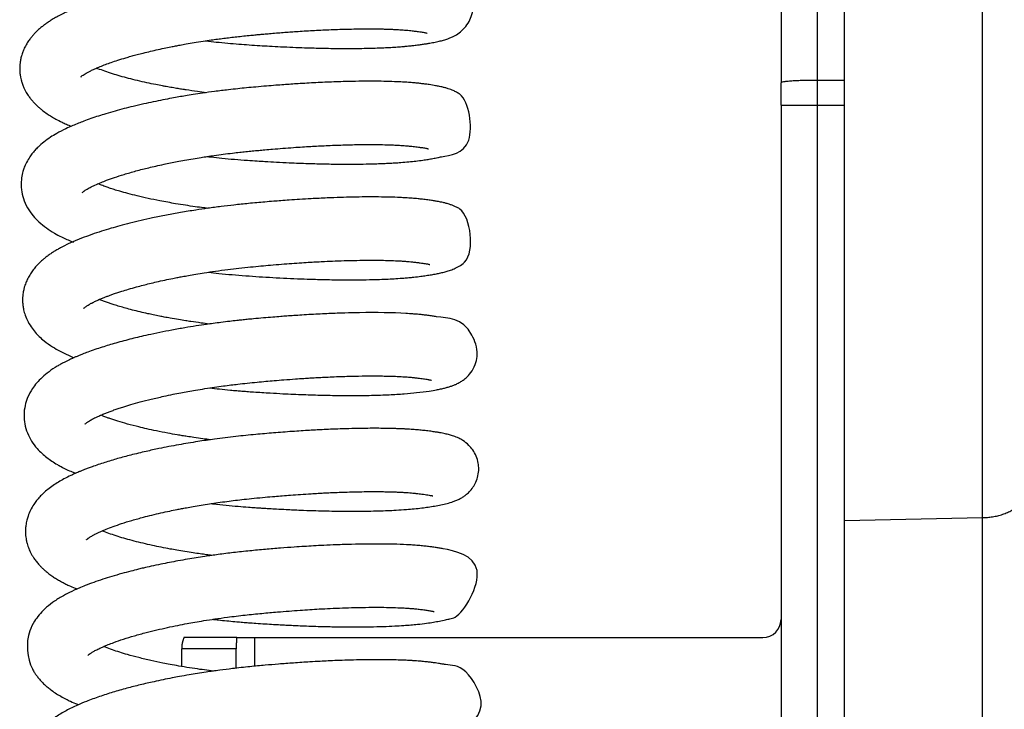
# Model space of a CAD drawing. Header units: inches. Extents: x 0 to 77643, y -44170 to 0.
# Tile 171 of 256: x 75367.76 to 75373.18, y -39694.23 to -39690.44. Entities that reach past the tile are written whole.
import ezdxf

# ---------------------------------------------------------------- set-up
doc = ezdxf.new("R2010")
doc.units = ezdxf.units.IN
doc.header["$MEASUREMENT"] = 0
doc.layers.add('FAKRO LOFT LADDERS', color=7, linetype='Continuous')

msp = doc.modelspace()

# ---------------------------------------------------------------- linework, layer by layer
at = {"layer": 'FAKRO LOFT LADDERS', "color": 7, "linetype": 'Continuous'}
for p, q in [((75372.30407, -39693.19504), (75372.30407, -39678.30194)), ((75373.0628, -39693.17922), (75373.0628, -39678.31243)), ((75371.95407, -39681.33961), (75371.95407, -39690.78527)), ((75372.15407, -39690.77167), (75372.15407, -39681.32601)), ((75371.95407, -39690.90772), (75371.95407, -39690.78527)), ((75372.30407, -39690.77167), (75372.15407, -39690.77167)), ((75372.15407, -39690.90772), (75372.15407, -39690.77167)), ((75371.95407, -39690.90772), (75371.95407, -39704.33961)), ((75371.95407, -39690.90772), (75372.15407, -39690.90772)), ((75372.15407, -39704.33961), (75372.15407, -39690.90772)), ((75372.15407, -39690.90772), (75372.30407, -39690.90772)), ((75372.30407, -39693.19504), (75373.0628, -39693.17922)), ((75373.0628, -39697.34306), (75373.0628, -39693.17922)), ((75372.30407, -39697.35887), (75372.30407, -39693.19504)), ((75368.95725, -39693.83961), (75368.66678, -39693.83961)), ((75368.95725, -39693.83961), (75369.05407, -39693.83961)), ((75369.05407, -39693.83961), (75369.05407, -39693.99753)), ((75369.05407, -39693.83961), (75371.85407, -39693.83961)), ((75368.95407, -39693.90056), (75368.65407, -39693.90056)), ((75368.65407, -39693.99862), (75368.65407, -39693.90056)), ((75368.95407, -39694.00814), (75368.95407, -39693.90056))]:
    msp.add_line(p, q, dxfattribs=at)
msp.add_arc((75371.85407, -39693.73961), 0.1, 270, 0, dxfattribs=at)
for points, knots in [([(75368.78527, -39690.55406), (75368.78635, -39690.55418), (75368.80601, -39690.55645), (75368.84666, -39690.56089), (75368.90682, -39690.56674), (75368.96744, -39690.57189), (75369.02643, -39690.57617), (75369.08302, -39690.5799), (75369.14015, -39690.58332), (75369.20111, -39690.58657), (75369.26557, -39690.58953), (75369.32777, -39690.59188), (75369.37954, -39690.59346), (75369.42308, -39690.59452), (75369.46611, -39690.59533), (75369.51661, -39690.59595), (75369.57385, -39690.59614), (75369.63136, -39690.59573), (75369.68345, -39690.59477), (75369.72805, -39690.59346), (75369.76796, -39690.59187), (75369.80541, -39690.58997), (75369.84136, -39690.5877), (75369.87099, -39690.58542), (75369.89416, -39690.58337), (75369.91378, -39690.58144), (75369.93478, -39690.57915), (75369.95748, -39690.57636), (75369.98087, -39690.57303), (75369.99714, -39690.57053), (75370.01062, -39690.56832), (75370.022, -39690.56637), (75370.03503, -39690.56401), (75370.05478, -39690.56012), (75370.07691, -39690.55517), (75370.10212, -39690.54835), (75370.12345, -39690.54124), (75370.147, -39690.53141), (75370.17304, -39690.51746), (75370.20418, -39690.49312), (75370.23154, -39690.45944), (75370.25034, -39690.41991), (75370.25945, -39690.37679), (75370.25695, -39690.32702), (75370.24199, -39690.28276), (75370.21466, -39690.24246), (75370.18391, -39690.21432), (75370.15376, -39690.19641), (75370.12773, -39690.18528), (75370.10422, -39690.17744), (75370.08135, -39690.1715), (75370.05871, -39690.16666), (75370.03942, -39690.16311), (75370.01637, -39690.15935), (75369.98974, -39690.15557), (75369.95715, -39690.15157), (75369.92641, -39690.14858), (75369.90321, -39690.14672), (75369.88249, -39690.14528), (75369.85983, -39690.1439), (75369.83295, -39690.14258), (75369.80687, -39690.1416), (75369.78532, -39690.14095), (75369.75813, -39690.14029), (75369.71941, -39690.13971), (75369.66658, -39690.13956), (75369.60741, -39690.14014), (75369.54577, -39690.14147), (75369.48524, -39690.14341), (75369.41506, -39690.14629), (75369.3345, -39690.15044), (75369.242, -39690.15629), (75369.15203, -39690.16296), (75369.06075, -39690.17068), (75368.96362, -39690.17976), (75368.87132, -39690.1903), (75368.79248, -39690.20073), (75368.72902, -39690.20996), (75368.66644, -39690.21987), (75368.59885, -39690.23156), (75368.53005, -39690.24461), (75368.46242, -39690.25865), (75368.40811, -39690.27095), (75368.36384, -39690.28165), (75368.32473, -39690.29157), (75368.28272, -39690.30286), (75368.23809, -39690.31571), (75368.1957, -39690.32876), (75368.15224, -39690.34311), (75368.10642, -39690.3595), (75368.06793, -39690.37466), (75368.03882, -39690.38708), (75368.02105, -39690.39506), (75368.00632, -39690.40195), (75367.9924, -39690.40876), (75367.97674, -39690.4168), (75367.96144, -39690.42516), (75367.94725, -39690.43338), (75367.93266, -39690.44228), (75367.91683, -39690.4526), (75367.89922, -39690.46511), (75367.88283, -39690.47779), (75367.86509, -39690.49294), (75367.85053, -39690.50685), (75367.83595, -39690.5224), (75367.82354, -39690.53717), (75367.81022, -39690.55511), (75367.79672, -39690.57656), (75367.78552, -39690.59873), (75367.77791, -39690.61777), (75367.77234, -39690.63463), (75367.76745, -39690.65342), (75367.76402, -39690.67375), (75367.76233, -39690.69323), (75367.76198, -39690.71274), (75367.76331, -39690.73331), (75367.76629, -39690.75277), (75367.7702, -39690.77017), (75367.77548, -39690.78822), (75367.78258, -39690.80686), (75367.79059, -39690.82385), (75367.79816, -39690.83771), (75367.80663, -39690.85157), (75367.81799, -39690.86783), (75367.83001, -39690.88276), (75367.84337, -39690.89763), (75367.85772, -39690.91185), (75367.87262, -39690.92511), (75367.89059, -39690.93969), (75367.91207, -39690.95521), (75367.9361, -39690.97055), (75367.96389, -39690.98647), (75367.99098, -39691.00028), (75368.01978, -39691.01345), (75368.03691, -39691.02071), (75368.04612, -39691.02448)], [0.837222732, 0.837222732, 0.837222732, 0.837222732, 0.837228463, 0.837327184, 0.837437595, 0.837544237, 0.837644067, 0.837745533, 0.837840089, 0.83794406, 0.838067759, 0.838184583, 0.838281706, 0.838353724, 0.838428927, 0.838526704, 0.838647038, 0.838771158, 0.838883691, 0.838983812, 0.839071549, 0.839163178, 0.83925624, 0.839344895, 0.839400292, 0.839447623, 0.839510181, 0.839586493, 0.839655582, 0.839731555, 0.839763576, 0.839796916, 0.839854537, 0.839920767, 0.840035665, 0.840142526, 0.840248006, 0.840324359, 0.840428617, 0.84052642, 0.840616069, 0.840697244, 0.840781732, 0.84086639, 0.840970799, 0.84105499, 0.841146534, 0.841261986, 0.841346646, 0.84144669, 0.841565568, 0.841650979, 0.841737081, 0.841805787, 0.841918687, 0.842034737, 0.842126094, 0.84219924, 0.842237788, 0.842297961, 0.842385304, 0.842449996, 0.84249554, 0.842545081, 0.842647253, 0.842767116, 0.842898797, 0.843024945, 0.843144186, 0.843256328, 0.843428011, 0.843593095, 0.843757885, 0.843906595, 0.844073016, 0.844265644, 0.844390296, 0.844490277, 0.844604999, 0.84472963, 0.844862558, 0.844993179, 0.845121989, 0.84518983, 0.845263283, 0.845368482, 0.845465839, 0.845563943, 0.845665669, 0.845783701, 0.845916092, 0.845980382, 0.846033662, 0.846073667, 0.846113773, 0.846160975, 0.846218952, 0.846260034, 0.846301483, 0.84636575, 0.846428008, 0.846485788, 0.846549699, 0.846623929, 0.846675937, 0.846731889, 0.846791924, 0.846866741, 0.846944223, 0.846996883, 0.84703277, 0.847087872, 0.847149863, 0.847194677, 0.84724091, 0.847302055, 0.847355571, 0.847394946, 0.847442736, 0.847505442, 0.847555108, 0.847595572, 0.847635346, 0.847692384, 0.847753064, 0.847807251, 0.847869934, 0.84792701, 0.847983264, 0.848074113, 0.848159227, 0.848236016, 0.848344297, 0.848416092, 0.848495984, 0.848495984, 0.848495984, 0.848495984]), ([(75368.099, -39690.75247), (75368.099, -39690.75248), (75368.09912, -39690.75235), (75368.10061, -39690.75091), (75368.10312, -39690.74874), (75368.10775, -39690.74505), (75368.11601, -39690.73919), (75368.12779, -39690.73193), (75368.14163, -39690.72429), (75368.15895, -39690.71565), (75368.17977, -39690.70612), (75368.20557, -39690.69525), (75368.23382, -39690.68425), (75368.26678, -39690.67241), (75368.30397, -39690.66005), (75368.34036, -39690.64889), (75368.37341, -39690.6394), (75368.40201, -39690.63156), (75368.43471, -39690.62303), (75368.47233, -39690.61376), (75368.5138, -39690.60416), (75368.55462, -39690.59528), (75368.59051, -39690.58793), (75368.61981, -39690.5822), (75368.64786, -39690.57691), (75368.68168, -39690.57079), (75368.72369, -39690.56361), (75368.76964, -39690.55629), (75368.81278, -39690.54989), (75368.85099, -39690.54457), (75368.88593, -39690.53999), (75368.92133, -39690.53561), (75368.95789, -39690.53137), (75368.99582, -39690.52728), (75369.03118, -39690.52377), (75369.05839, -39690.52116), (75369.07583, -39690.51953), (75369.09033, -39690.5182), (75369.1103, -39690.5164), (75369.1398, -39690.51383), (75369.17528, -39690.51087), (75369.21269, -39690.50793), (75369.24884, -39690.50526), (75369.30284, -39690.5015), (75369.37579, -39690.49701), (75369.46823, -39690.4925), (75369.54894, -39690.48974), (75369.61804, -39690.48832), (75369.67337, -39690.48786), (75369.7218, -39690.48811), (75369.7599, -39690.48879), (75369.78816, -39690.4896), (75369.81047, -39690.49044), (75369.83222, -39690.49145), (75369.85594, -39690.49282), (75369.87882, -39690.49447), (75369.89936, -39690.49626), (75369.91883, -39690.49828), (75369.93616, -39690.50031), (75369.95234, -39690.5024), (75369.96613, -39690.50437), (75369.97854, -39690.50635), (75369.98895, -39690.50822), (75369.99792, -39690.51005), (75370.00369, -39690.51145), (75370.00511, -39690.51188), (75370.00508, -39690.51187)], [0.1534977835, 0.1534977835, 0.1534977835, 0.1534977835, 0.1535168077, 0.1535635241, 0.1536155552, 0.1536669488, 0.1537635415, 0.1538533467, 0.1539295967, 0.1540065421, 0.1541088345, 0.1541969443, 0.1543017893, 0.1544022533, 0.1545112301, 0.1546306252, 0.1547020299, 0.1547699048, 0.1548474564, 0.1549412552, 0.1550355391, 0.1551321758, 0.155211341, 0.1552672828, 0.1553189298, 0.155387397, 0.155476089, 0.1555749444, 0.1556632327, 0.1557315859, 0.155799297, 0.1558670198, 0.155936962, 0.1560106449, 0.1560856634, 0.1561405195, 0.1561673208, 0.1561861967, 0.156224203, 0.1562826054, 0.1563568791, 0.1564302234, 0.1565010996, 0.1565694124, 0.1567502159, 0.1569403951, 0.1571456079, 0.1572781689, 0.1574173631, 0.1575467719, 0.1576496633, 0.1577264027, 0.1577876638, 0.1578489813, 0.157929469, 0.1580215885, 0.1580898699, 0.1581608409, 0.1582580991, 0.1583192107, 0.1583970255, 0.1584700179, 0.1585441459, 0.1586228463, 0.1587063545, 0.1587862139, 0.1587862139, 0.1587862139, 0.1587862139]), ([(75368.78942, -39690.83957), (75368.77317, -39690.83754), (75368.73576, -39690.83266), (75368.6928, -39690.82648), (75368.65758, -39690.82106), (75368.63201, -39690.81697), (75368.6015, -39690.81185), (75368.57264, -39690.80674), (75368.54222, -39690.80111), (75368.50653, -39690.79418), (75368.46013, -39690.78449), (75368.41033, -39690.77317), (75368.36131, -39690.76096), (75368.31518, -39690.74837), (75368.2716, -39690.73532), (75368.23014, -39690.72158), (75368.20194, -39690.71115), (75368.18712, -39690.70524), (75368.18436, -39690.70413)], [0.1503432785, 0.1503432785, 0.1503432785, 0.1503432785, 0.1504395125, 0.1505662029, 0.1506034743, 0.1506561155, 0.1507250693, 0.1507955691, 0.1508408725, 0.150923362, 0.151033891, 0.1511565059, 0.1512799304, 0.1514033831, 0.1515268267, 0.151656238, 0.1517939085, 0.1518261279, 0.1518261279, 0.1518261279, 0.1518261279]), ([(75368.79317, -39691.191), (75368.80056, -39691.19185), (75368.82802, -39691.19496), (75368.87837, -39691.20024), (75368.94554, -39691.20643), (75369.01043, -39691.21146), (75369.06651, -39691.21525), (75369.11951, -39691.21859), (75369.17856, -39691.22195), (75369.25847, -39691.22589), (75369.34886, -39691.2294), (75369.44338, -39691.23186), (75369.52829, -39691.233), (75369.60308, -39691.23304), (75369.66095, -39691.23232), (75369.70433, -39691.23133), (75369.73655, -39691.23034), (75369.76679, -39691.22918), (75369.79664, -39691.22778), (75369.82809, -39691.22601), (75369.86475, -39691.22353), (75369.90378, -39691.22026), (75369.94503, -39691.21594), (75369.98014, -39691.21129), (75370.01083, -39691.2066), (75370.03775, -39691.20195), (75370.06256, -39691.19726), (75370.11846, -39691.1829), (75370.28133, -39691.17497), (75370.23496, -39690.87412), (75370.16671, -39690.83672), (75370.1504, -39690.82843), (75370.13539, -39690.82236), (75370.12039, -39690.81708), (75370.1043, -39690.81234), (75370.0885, -39690.80837), (75370.07147, -39690.8046), (75370.04806, -39690.80008), (75370.02177, -39690.79587), (75369.99408, -39690.7921), (75369.97057, -39690.7892), (75369.94611, -39690.78661), (75369.91752, -39690.78411), (75369.8866, -39690.78192), (75369.84715, -39690.77973), (75369.7977, -39690.77785), (75369.7357, -39690.77664), (75369.66713, -39690.77646), (75369.58589, -39690.77751), (75369.49451, -39690.78013), (75369.39462, -39690.78451), (75369.3148, -39690.78908), (75369.25558, -39690.79297), (75369.21511, -39690.79582), (75369.17043, -39690.79918), (75369.11912, -39690.80332), (75369.06479, -39690.80805), (75369.01181, -39690.81295), (75368.96143, -39690.81803), (75368.90287, -39690.82453), (75368.83794, -39690.83257), (75368.77327, -39690.84152), (75368.71984, -39690.84957), (75368.67666, -39690.85652), (75368.63756, -39690.86316), (75368.5962, -39690.87054), (75368.54896, -39690.87947), (75368.49711, -39690.88995), (75368.44246, -39690.9018), (75368.38872, -39690.91433), (75368.33613, -39690.92754), (75368.28563, -39690.94116), (75368.23898, -39690.95472), (75368.19497, -39690.96847), (75368.15437, -39690.98206), (75368.11763, -39690.99533), (75368.08416, -39691.00828), (75368.05112, -39691.02197), (75368.01102, -39691.03997), (75367.96961, -39691.06135), (75367.92957, -39691.08581), (75367.89538, -39691.11036), (75367.86695, -39691.13506), (75367.84551, -39691.15727), (75367.82887, -39691.17716), (75367.81172, -39691.20131), (75367.79668, -39691.22811), (75367.78525, -39691.25549), (75367.77645, -39691.2841), (75367.76938, -39691.32315), (75367.76981, -39691.37216), (75367.78187, -39691.42539), (75367.80421, -39691.47479), (75367.83419, -39691.51695), (75367.86942, -39691.55344), (75367.90808, -39691.58461), (75367.94998, -39691.61156), (75367.99725, -39691.63689), (75368.03312, -39691.65288), (75368.0558, -39691.66215), (75368.05851, -39691.66324)], [0.850065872, 0.850065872, 0.850065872, 0.850065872, 0.850105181, 0.850211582, 0.85033119, 0.85045703, 0.85055027, 0.850624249, 0.850734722, 0.850861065, 0.851048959, 0.851223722, 0.851388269, 0.851540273, 0.851675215, 0.85175413, 0.851825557, 0.85189358, 0.851964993, 0.852039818, 0.852127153, 0.85224791, 0.852359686, 0.852483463, 0.852579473, 0.852675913, 0.852784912, 0.852875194, 0.853433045, 0.853959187, 0.854018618, 0.854085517, 0.854136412, 0.854196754, 0.854274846, 0.854348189, 0.854405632, 0.854495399, 0.854634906, 0.854720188, 0.854788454, 0.854869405, 0.854952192, 0.855040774, 0.855132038, 0.855271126, 0.85541656, 0.855573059, 0.855729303, 0.855929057, 0.856118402, 0.856297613, 0.85636768, 0.856438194, 0.856514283, 0.85660512, 0.856709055, 0.856799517, 0.856882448, 0.856972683, 0.85710647, 0.857224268, 0.857316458, 0.857393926, 0.857459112, 0.857531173, 0.857623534, 0.85772557, 0.857829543, 0.857945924, 0.858052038, 0.85816, 0.858274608, 0.858368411, 0.858471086, 0.858574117, 0.8586522, 0.858742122, 0.858853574, 0.859009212, 0.859126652, 0.859257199, 0.8593815, 0.859456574, 0.859528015, 0.859605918, 0.859708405, 0.85978254, 0.859847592, 0.85994668, 0.86009428, 0.860226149, 0.860374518, 0.860531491, 0.860662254, 0.86081707, 0.860970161, 0.861098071, 0.861270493, 0.861293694, 0.861293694, 0.861293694, 0.861293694]), ([(75368.1065, -39691.38984), (75368.10661, -39691.38975), (75368.10702, -39691.38931), (75368.10481, -39691.39102), (75368.11369, -39691.38347), (75368.1166, -39691.38135), (75368.12271, -39691.37702), (75368.13229, -39691.37087), (75368.14851, -39691.36154), (75368.17588, -39691.34823), (75368.20694, -39691.33476), (75368.24294, -39691.32067), (75368.28457, -39691.30584), (75368.33806, -39691.28867), (75368.39089, -39691.27351), (75368.43726, -39691.26133), (75368.47398, -39691.25221), (75368.51325, -39691.243), (75368.55325, -39691.23419), (75368.59215, -39691.22611), (75368.62998, -39691.21865), (75368.67149, -39691.21093), (75368.71553, -39691.20323), (75368.75713, -39691.19644), (75368.79594, -39691.19047), (75368.83676, -39691.18453), (75368.88323, -39691.17823), (75368.93027, -39691.17239), (75368.97167, -39691.16766), (75369.00799, -39691.16379), (75369.04289, -39691.16033), (75369.07785, -39691.15699), (75369.11516, -39691.15359), (75369.15916, -39691.14977), (75369.21189, -39691.1455), (75369.26659, -39691.14145), (75369.31799, -39691.138), (75369.37822, -39691.13434), (75369.45335, -39691.13044), (75369.54099, -39691.12708), (75369.62447, -39691.12518), (75369.69751, -39691.12473), (75369.75801, -39691.12541), (75369.80189, -39691.12668), (75369.83464, -39691.1281), (75369.86065, -39691.12954), (75369.88789, -39691.13146), (75369.91598, -39691.13399), (75369.93929, -39691.13666), (75369.95671, -39691.13887), (75369.96731, -39691.14034), (75369.97597, -39691.14162), (75369.98579, -39691.14318), (75369.99599, -39691.14499), (75370.00353, -39691.14651), (75370.00786, -39691.1475), (75370.00982, -39691.14796), (75370.01253, -39691.14867), (75370.01303, -39691.14882), (75370.013, -39691.14881)], [0.1406005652, 0.1406005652, 0.1406005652, 0.1406005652, 0.1406409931, 0.1407186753, 0.1407942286, 0.1408402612, 0.1408909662, 0.1409451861, 0.1410719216, 0.1411984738, 0.1413327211, 0.141439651, 0.141574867, 0.141726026, 0.1418973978, 0.1419874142, 0.1420672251, 0.1421584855, 0.1422574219, 0.142333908, 0.1424114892, 0.1424983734, 0.1425930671, 0.1426815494, 0.1427493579, 0.1428244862, 0.1429226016, 0.1430211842, 0.1430975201, 0.1431617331, 0.1432305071, 0.1432984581, 0.1433630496, 0.1434458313, 0.1435532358, 0.1436697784, 0.1437669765, 0.1438591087, 0.1440335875, 0.1442314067, 0.1444240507, 0.1446032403, 0.144764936, 0.144900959, 0.1449780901, 0.1450658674, 0.1451568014, 0.145263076, 0.1453858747, 0.1454538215, 0.1455077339, 0.1455473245, 0.1456072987, 0.1456825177, 0.1457576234, 0.1458019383, 0.1458333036, 0.1458803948, 0.1459277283, 0.1459277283, 0.1459277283, 0.1459277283]), ([(75368.79682, -39691.47644), (75368.7896, -39691.47554), (75368.76655, -39691.4726), (75368.72579, -39691.46708), (75368.67402, -39691.45943), (75368.62401, -39691.45134), (75368.57656, -39691.44302), (75368.52559, -39691.43341), (75368.46861, -39691.42164), (75368.40993, -39691.40816), (75368.35807, -39691.39497), (75368.31659, -39691.38339), (75368.28334, -39691.37334), (75368.25629, -39691.3646), (75368.23073, -39691.35578), (75368.20959, -39691.34795), (75368.19697, -39691.34297), (75368.19235, -39691.3411)], [0.1374872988, 0.1374872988, 0.1374872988, 0.1374872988, 0.1375300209, 0.1376241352, 0.1377312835, 0.1378448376, 0.1379366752, 0.1380343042, 0.1381789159, 0.1383246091, 0.1384560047, 0.1385753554, 0.1386632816, 0.1387452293, 0.1388248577, 0.138914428, 0.1389688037, 0.1389688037, 0.1389688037, 0.1389688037]), ([(75368.80143, -39691.82797), (75368.82036, -39691.83016), (75368.8638, -39691.83493), (75368.93226, -39691.84154), (75369.00646, -39691.84759), (75369.0811, -39691.85267), (75369.15685, -39691.85729), (75369.23388, -39691.8613), (75369.30794, -39691.86449), (75369.37235, -39691.86669), (75369.42886, -39691.86819), (75369.48512, -39691.86929), (75369.54976, -39691.86998), (75369.61899, -39691.86993), (75369.68507, -39691.86901), (75369.742, -39691.86744), (75369.79058, -39691.86546), (75369.83536, -39691.86304), (75369.87306, -39691.86042), (75369.90556, -39691.85767), (75369.93708, -39691.85459), (75369.9692, -39691.85083), (75370.00181, -39691.84617), (75370.03005, -39691.84167), (75370.0561, -39691.83695), (75370.08133, -39691.83167), (75370.10402, -39691.82614), (75370.12831, -39691.81894), (75370.15317, -39691.80988), (75370.17964, -39691.79618), (75370.27418, -39691.73899), (75370.24168, -39691.50153), (75370.16357, -39691.46808), (75370.14588, -39691.46016), (75370.12918, -39691.45431), (75370.11164, -39691.44909), (75370.09491, -39691.44495), (75370.08019, -39691.44174), (75370.06746, -39691.43923), (75370.0529, -39691.4366), (75370.03401, -39691.43351), (75370.00935, -39691.42998), (75369.98276, -39691.42661), (75369.95353, -39691.42349), (75369.923, -39691.42083), (75369.8894, -39691.41853), (75369.84894, -39691.4164), (75369.8001, -39691.41463), (75369.73692, -39691.4135), (75369.66823, -39691.41344), (75369.59742, -39691.41446), (75369.52711, -39691.41634), (75369.45117, -39691.41922), (75369.37611, -39691.42292), (75369.30613, -39691.42707), (75369.25034, -39691.43079), (75369.20254, -39691.43427), (75369.1577, -39691.43776), (75369.0985, -39691.44267), (75369.02526, -39691.44922), (75368.94479, -39691.45752), (75368.86974, -39691.46644), (75368.79987, -39691.47574), (75368.72501, -39691.48681), (75368.6493, -39691.49923), (75368.5696, -39691.51379), (75368.49727, -39691.52842), (75368.43024, -39691.54327), (75368.36986, -39691.55782), (75368.31508, -39691.57215), (75368.26234, -39691.58703), (75368.21101, -39691.60268), (75368.10989, -39691.63647), (75368.03008, -39691.66936), (75367.96934, -39691.70352), (75367.95318, -39691.7132), (75367.93723, -39691.72337), (75367.91953, -39691.73564), (75367.90269, -39691.74842), (75367.88556, -39691.76264), (75367.86783, -39691.77907), (75367.8495, -39691.79853), (75367.83231, -39691.81993), (75367.81679, -39691.84305), (75367.80326, -39691.86813), (75367.79451, -39691.88921), (75367.78833, -39691.90786), (75367.78351, -39691.92615), (75367.77993, -39691.94651), (75367.77816, -39691.96606), (75367.77777, -39691.98542), (75367.77894, -39692.00578), (75367.78258, -39692.03052), (75367.78981, -39692.05904), (75367.80349, -39692.09381), (75367.82319, -39692.12795), (75367.84636, -39692.15793), (75367.87029, -39692.18311), (75367.90156, -39692.2106), (75367.93935, -39692.23731), (75367.98466, -39692.26335), (75368.02402, -39692.28238), (75368.05094, -39692.29387), (75368.06176, -39692.2983)], [0.862857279, 0.862857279, 0.862857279, 0.862857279, 0.86295782, 0.863087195, 0.863216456, 0.863345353, 0.863476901, 0.863613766, 0.863753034, 0.863874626, 0.863966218, 0.864068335, 0.864194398, 0.864343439, 0.864487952, 0.86461458, 0.864724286, 0.864829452, 0.864943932, 0.865017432, 0.865095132, 0.865212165, 0.865308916, 0.865411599, 0.865515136, 0.865611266, 0.865718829, 0.86582058, 0.865931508, 0.866033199, 0.866130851, 0.866757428, 0.866842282, 0.866899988, 0.866965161, 0.867051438, 0.867130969, 0.867186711, 0.867239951, 0.867290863, 0.867366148, 0.867462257, 0.867562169, 0.867636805, 0.867734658, 0.867835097, 0.867918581, 0.868057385, 0.86820382, 0.868365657, 0.86851338, 0.868648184, 0.868788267, 0.868953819, 0.869068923, 0.869171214, 0.869254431, 0.869323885, 0.869408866, 0.869566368, 0.869707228, 0.86982988, 0.869960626, 0.870077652, 0.870230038, 0.870374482, 0.870522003, 0.870646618, 0.870773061, 0.870894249, 0.870999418, 0.87112208, 0.871252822, 0.871742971, 0.871804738, 0.871844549, 0.871904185, 0.871970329, 0.872030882, 0.872090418, 0.872166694, 0.872243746, 0.87232417, 0.872402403, 0.872481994, 0.872554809, 0.872590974, 0.872641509, 0.872703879, 0.872752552, 0.872795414, 0.872854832, 0.872911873, 0.872990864, 0.87308744, 0.873211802, 0.873317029, 0.873410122, 0.873514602, 0.873683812, 0.873818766, 0.873961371, 0.874053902, 0.874053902, 0.874053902, 0.874053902]), ([(75368.11423, -39692.02692), (75368.11424, -39692.02692), (75368.11482, -39692.02626), (75368.11773, -39692.02356), (75368.12205, -39692.02007), (75368.12801, -39692.01573), (75368.13481, -39692.01121), (75368.14302, -39692.00619), (75368.15156, -39692.00138), (75368.15987, -39691.99697), (75368.17131, -39691.99122), (75368.1878, -39691.98348), (75368.2069, -39691.97515), (75368.22566, -39691.96747), (75368.24317, -39691.96066), (75368.2607, -39691.95414), (75368.28018, -39691.9472), (75368.30159, -39691.93994), (75368.3285, -39691.93123), (75368.36256, -39691.92083), (75368.40162, -39691.90975), (75368.44037, -39691.89949), (75368.47752, -39691.8902), (75368.51721, -39691.88083), (75368.56009, -39691.87133), (75368.59973, -39691.86311), (75368.63214, -39691.85673), (75368.66061, -39691.85134), (75368.6935, -39691.84536), (75368.73347, -39691.83849), (75368.78288, -39691.83052), (75368.84153, -39691.82182), (75368.90537, -39691.81329), (75368.97013, -39691.80554), (75369.03117, -39691.79912), (75369.08925, -39691.79357), (75369.14608, -39691.78847), (75369.20279, -39691.78377), (75369.26027, -39691.7794), (75369.31319, -39691.77576), (75369.3603, -39691.77282), (75369.40197, -39691.77047), (75369.44752, -39691.76815), (75369.50282, -39691.76573), (75369.56812, -39691.76355), (75369.63247, -39691.76219), (75369.68874, -39691.76175), (75369.73538, -39691.76196), (75369.77832, -39691.76268), (75369.8209, -39691.76399), (75369.85751, -39691.76579), (75369.8858, -39691.76767), (75369.90647, -39691.76934), (75369.92706, -39691.77131), (75369.94752, -39691.77364), (75369.96657, -39691.77605), (75369.98198, -39691.77825), (75369.99425, -39691.78021), (75370.0042, -39691.782), (75370.01012, -39691.78319), (75370.01516, -39691.78427), (75370.01962, -39691.78537), (75370.02078, -39691.78571), (75370.02086, -39691.78574), (75370.02086, -39691.78574)], [0.1277417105, 0.1277417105, 0.1277417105, 0.1277417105, 0.1278070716, 0.1278885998, 0.127957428, 0.1280056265, 0.1280693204, 0.128135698, 0.1281882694, 0.1282208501, 0.1282769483, 0.1283585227, 0.1284402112, 0.1285065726, 0.1285654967, 0.1286222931, 0.1286799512, 0.1287496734, 0.1288152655, 0.1289132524, 0.1290268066, 0.1291176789, 0.1292019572, 0.1292916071, 0.1293922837, 0.1294887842, 0.1295485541, 0.1295991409, 0.129667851, 0.1297514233, 0.1298436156, 0.1299656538, 0.1300980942, 0.1302165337, 0.1303405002, 0.1304495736, 0.1305508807, 0.1306685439, 0.1307787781, 0.1308878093, 0.1309824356, 0.1310622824, 0.1311422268, 0.131264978, 0.1314130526, 0.1315709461, 0.1317073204, 0.131821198, 0.1319277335, 0.1320550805, 0.1321900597, 0.132272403, 0.1323449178, 0.1324160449, 0.1325136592, 0.132606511, 0.1326848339, 0.1327546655, 0.1328291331, 0.1328905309, 0.1329415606, 0.1330067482, 0.1330625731, 0.133073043, 0.133073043, 0.133073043, 0.133073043]), ([(75368.80472, -39692.11338), (75368.7899, -39692.11153), (75368.75625, -39692.10715), (75368.71345, -39692.10107), (75368.67231, -39692.09479), (75368.63409, -39692.08862), (75368.59489, -39692.08182), (75368.5602, -39692.0754), (75368.52909, -39692.06936), (75368.49844, -39692.06309), (75368.46279, -39692.05539), (75368.42433, -39692.04656), (75368.38346, -39692.03643), (75368.34557, -39692.02628), (75368.31227, -39692.0167), (75368.28447, -39692.00812), (75368.26087, -39692.00039), (75368.23957, -39691.99302), (75368.21915, -39691.98552), (75368.20628, -39691.98048), (75368.20025, -39691.97804)], [0.1246314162, 0.1246314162, 0.1246314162, 0.1246314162, 0.1247191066, 0.1248317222, 0.1248901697, 0.1249715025, 0.1250698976, 0.1251396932, 0.125197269, 0.1252762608, 0.1253464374, 0.1254459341, 0.1255538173, 0.1256535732, 0.1257461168, 0.1258322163, 0.125899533, 0.1259667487, 0.1260419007, 0.1261127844, 0.1261127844, 0.1261127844, 0.1261127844]), ([(75368.80904, -39692.46488), (75368.82674, -39692.46692), (75368.86426, -39692.47106), (75368.91418, -39692.47598), (75368.95495, -39692.47962), (75368.98545, -39692.48215), (75369.01603, -39692.48452), (75369.05294, -39692.48714), (75369.09566, -39692.48999), (75369.1496, -39692.49331), (75369.20778, -39692.49652), (75369.26861, -39692.49942), (75369.32365, -39692.50168), (75369.37741, -39692.50352), (75369.43123, -39692.505), (75369.50439, -39692.50647), (75369.59602, -39692.50718), (75369.70062, -39692.50602), (75369.79611, -39692.5028), (75369.87833, -39692.49785), (75369.95264, -39692.49109), (75370.01129, -39692.48309), (75370.04887, -39692.4767), (75370.06897, -39692.47281), (75370.08425, -39692.46964), (75370.10084, -39692.46585), (75370.11926, -39692.46092), (75370.13471, -39692.45624), (75370.15291, -39692.44969), (75370.16692, -39692.4437), (75370.18433, -39692.43513), (75370.20665, -39692.42061), (75370.22717, -39692.4038), (75370.2551, -39692.37154), (75370.2753, -39692.32771), (75370.28811, -39692.25842), (75370.22049, -39692.07195), (75370.11143, -39692.08283), (75370.0351, -39692.06933), (75370.01108, -39692.06614), (75369.98567, -39692.06297), (75369.95964, -39692.06027), (75369.93379, -39692.05804), (75369.90999, -39692.05632), (75369.82175, -39692.05094), (75369.70465, -39692.04923), (75369.55218, -39692.05268), (75369.4637, -39692.0559), (75369.38367, -39692.05987), (75369.3184, -39692.06376), (75369.2735, -39692.06669), (75369.23465, -39692.06943), (75369.19659, -39692.07227), (75369.15349, -39692.07567), (75369.10334, -39692.0799), (75369.0556, -39692.08421), (75369.01594, -39692.08799), (75368.9855, -39692.09109), (75368.95386, -39692.09448), (75368.91566, -39692.09883), (75368.8721, -39692.10417), (75368.82959, -39692.10978), (75368.78384, -39692.11619), (75368.73186, -39692.12398), (75368.66796, -39692.13439), (75368.60107, -39692.14631), (75368.53322, -39692.15956), (75368.47343, -39692.17228), (75368.42256, -39692.18394), (75368.37797, -39692.1948), (75368.33491, -39692.20592), (75368.29241, -39692.21762), (75368.25262, -39692.22929), (75368.2143, -39692.24122), (75368.17544, -39692.25412), (75368.13965, -39692.26689), (75368.1111, -39692.2778), (75368.09039, -39692.28612), (75368.07384, -39692.29303), (75368.05619, -39692.30068), (75368.03343, -39692.31101), (75368.01019, -39692.32241), (75367.98716, -39692.33477), (75367.95826, -39692.3515), (75367.92429, -39692.37397), (75367.88654, -39692.40489), (75367.85638, -39692.43598), (75367.82871, -39692.47206), (75367.80608, -39692.51351), (75367.7901, -39692.56287), (75367.78413, -39692.61326), (75367.78865, -39692.66453), (75367.80324, -39692.7141), (75367.82687, -39692.75931), (75367.85511, -39692.79644), (75367.88369, -39692.82531), (75367.91072, -39692.84801), (75367.93954, -39692.8687), (75367.9655, -39692.8848), (75367.9928, -39692.89999), (75368.02044, -39692.91387), (75368.04643, -39692.92555), (75368.06351, -39692.93271), (75368.06963, -39692.93521)], [0.875629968, 0.875629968, 0.875629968, 0.875629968, 0.875724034, 0.875828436, 0.87589214, 0.875937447, 0.875987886, 0.876051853, 0.876130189, 0.876211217, 0.876334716, 0.87643703, 0.876535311, 0.876631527, 0.87673114, 0.876834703, 0.877046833, 0.877270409, 0.87749215, 0.877699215, 0.877890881, 0.878110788, 0.87826146, 0.878305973, 0.878350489, 0.878446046, 0.878527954, 0.878590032, 0.878656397, 0.87872279, 0.878801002, 0.878850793, 0.878922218, 0.87901687, 0.879116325, 0.879199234, 0.879415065, 0.880136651, 0.880221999, 0.880313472, 0.880396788, 0.880475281, 0.880553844, 0.880625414, 0.880677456, 0.881274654, 0.88143636, 0.881608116, 0.88179005, 0.881884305, 0.881965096, 0.882032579, 0.882092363, 0.882167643, 0.882260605, 0.88235618, 0.882417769, 0.882468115, 0.882515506, 0.882583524, 0.882668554, 0.882744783, 0.882808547, 0.882912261, 0.883024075, 0.883156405, 0.883284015, 0.883410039, 0.883506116, 0.88359126, 0.883686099, 0.883781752, 0.883869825, 0.883956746, 0.884052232, 0.884154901, 0.884231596, 0.884281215, 0.884326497, 0.884371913, 0.884434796, 0.884526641, 0.884588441, 0.884648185, 0.884807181, 0.884953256, 0.885076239, 0.885187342, 0.885343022, 0.885464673, 0.885603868, 0.885730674, 0.885869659, 0.886009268, 0.886149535, 0.8862649, 0.886365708, 0.886462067, 0.886569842, 0.886636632, 0.886729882, 0.886825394, 0.886877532, 0.886877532, 0.886877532, 0.886877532]), ([(75368.12214, -39692.66384), (75368.12214, -39692.66384), (75368.12234, -39692.66361), (75368.12453, -39692.66138), (75368.12986, -39692.65709), (75368.13496, -39692.65333), (75368.14175, -39692.64875), (75368.15045, -39692.64337), (75368.16035, -39692.63781), (75368.17, -39692.63274), (75368.18179, -39692.62692), (75368.19853, -39692.61914), (75368.21863, -39692.61046), (75368.24, -39692.60184), (75368.26036, -39692.59408), (75368.28155, -39692.58641), (75368.3046, -39692.57849), (75368.33499, -39692.56857), (75368.37485, -39692.55642), (75368.42691, -39692.54187), (75368.48723, -39692.52652), (75368.5482, -39692.51248), (75368.60295, -39692.50095), (75368.64758, -39692.49217), (75368.68887, -39692.48452), (75368.73326, -39692.47677), (75368.78212, -39692.46881), (75368.83332, -39692.46111), (75368.88106, -39692.45449), (75368.92431, -39692.44893), (75368.96806, -39692.44369), (75369.0161, -39692.4384), (75369.06734, -39692.43334), (75369.11676, -39692.42872), (75369.16621, -39692.42437), (75369.22058, -39692.41992), (75369.275, -39692.41585), (75369.3226, -39692.41261), (75369.35984, -39692.41028), (75369.39413, -39692.40828), (75369.4311, -39692.40629), (75369.47307, -39692.40429), (75369.53386, -39692.40179), (75369.60634, -39692.39966), (75369.68295, -39692.39865), (75369.74306, -39692.39885), (75369.7913, -39692.39974), (75369.83272, -39692.4011), (75369.86732, -39692.40284), (75369.89329, -39692.40458), (75369.91387, -39692.40623), (75369.93377, -39692.40811), (75369.95374, -39692.41038), (75369.97091, -39692.41252), (75369.98566, -39692.41456), (75369.99864, -39692.41656), (75370.0083, -39692.41823), (75370.01554, -39692.41962), (75370.01922, -39692.42038), (75370.02308, -39692.42121), (75370.02747, -39692.4223), (75370.02866, -39692.42264), (75370.02876, -39692.42267), (75370.02876, -39692.42267)], [0.1148857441, 0.1148857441, 0.1148857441, 0.1148857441, 0.1149109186, 0.1150346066, 0.1150920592, 0.1151453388, 0.1152027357, 0.1152758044, 0.1153384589, 0.1153802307, 0.1154348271, 0.1155091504, 0.1156000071, 0.1156731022, 0.1157404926, 0.1158068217, 0.1158767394, 0.115950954, 0.1160711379, 0.1162034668, 0.116350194, 0.116505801, 0.1166186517, 0.1167081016, 0.1167897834, 0.1168765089, 0.1169804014, 0.1170839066, 0.1171803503, 0.1172605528, 0.1173356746, 0.1174337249, 0.1175375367, 0.1176305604, 0.1177184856, 0.1178234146, 0.1179466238, 0.1180378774, 0.1181063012, 0.1181705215, 0.1182464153, 0.1183340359, 0.1184333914, 0.1186353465, 0.1188161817, 0.118976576, 0.1190919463, 0.1192091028, 0.1193375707, 0.119421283, 0.1194776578, 0.1195638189, 0.1196524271, 0.1197303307, 0.1198026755, 0.1198776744, 0.1199557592, 0.1200037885, 0.1200388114, 0.1200856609, 0.1201494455, 0.1202052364, 0.1202169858, 0.1202169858, 0.1202169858, 0.1202169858]), ([(75368.81297, -39692.75036), (75368.79883, -39692.74859), (75368.7679, -39692.74458), (75368.72513, -39692.73856), (75368.68743, -39692.73285), (75368.65686, -39692.72797), (75368.62103, -39692.72197), (75368.57296, -39692.71338), (75368.51669, -39692.70232), (75368.46408, -39692.69092), (75368.41021, -39692.67822), (75368.35628, -39692.6642), (75368.30305, -39692.64861), (75368.26611, -39692.63651), (75368.23971, -39692.62715), (75368.22292, -39692.62086), (75368.21225, -39692.61664), (75368.20809, -39692.61496)], [0.1117743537, 0.1117743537, 0.1117743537, 0.1117743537, 0.111858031, 0.1119583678, 0.1120324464, 0.1120886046, 0.1121479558, 0.1122588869, 0.1123969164, 0.1125228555, 0.1126261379, 0.1127898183, 0.1129412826, 0.113076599, 0.1131346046, 0.1132077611, 0.113256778, 0.113256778, 0.113256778, 0.113256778]), ([(75368.81697, -39693.10182), (75368.82106, -39693.10229), (75368.84821, -39693.10539), (75368.89734, -39693.1106), (75368.9618, -39693.11656), (75369.01511, -39693.12083), (75369.05634, -39693.12375), (75369.08602, -39693.12576), (75369.11204, -39693.12744), (75369.14142, -39693.12925), (75369.18088, -39693.13155), (75369.23842, -39693.1346), (75369.30518, -39693.13762), (75369.37516, -39693.14017), (75369.43712, -39693.1419), (75369.49626, -39693.14308), (75369.55519, -39693.14375), (75369.61745, -39693.14386), (75369.67989, -39693.14325), (75369.73722, -39693.14196), (75369.78846, -39693.14013), (75369.83923, -39693.13766), (75369.88836, -39693.13441), (75369.93537, -39693.13031), (75369.97532, -39693.12595), (75370.01308, -39693.12076), (75370.04819, -39693.1152), (75370.08271, -39693.10877), (75370.11594, -39693.10118), (75370.14071, -39693.09395), (75370.15858, -39693.08739), (75370.16796, -39693.08357), (75370.17738, -39693.07934), (75370.18929, -39693.07334), (75370.20243, -39693.06572), (75370.22019, -39693.0531), (75370.23807, -39693.03734), (75370.25809, -39693.0135), (75370.2752, -39692.98345), (75370.28688, -39692.94826), (75370.29073, -39692.91314), (75370.2877, -39692.87628), (75370.27712, -39692.84014), (75370.25839, -39692.8065), (75370.23244, -39692.77625), (75370.20434, -39692.75492), (75370.17591, -39692.73973), (75370.15258, -39692.73055), (75370.12765, -39692.72293), (75370.10796, -39692.71816), (75370.09015, -39692.71443), (75370.07478, -39692.71153), (75370.05601, -39692.70835), (75370.03189, -39692.70476), (75370.0041, -39692.70114), (75369.97324, -39692.69772), (75369.94216, -39692.69498), (75369.91286, -39692.69291), (75369.88663, -39692.69141), (75369.86301, -39692.69028), (75369.83922, -39692.68936), (75369.81322, -39692.68857), (75369.78369, -39692.68792), (75369.74801, -39692.68745), (75369.7033, -39692.68732), (75369.65029, -39692.68773), (75369.591, -39692.68886), (75369.53103, -39692.69065), (75369.4765, -39692.69277), (75369.43102, -39692.69487), (75369.39275, -39692.69685), (75369.33836, -39692.6999), (75369.26162, -39692.70483), (75369.16217, -39692.7124), (75369.05822, -39692.72144), (75368.94937, -39692.73238), (75368.84275, -39692.74569), (75368.73757, -39692.76103), (75368.6347, -39692.77826), (75368.54024, -39692.7965), (75368.45206, -39692.81564), (75368.37603, -39692.83396), (75368.29949, -39692.85455), (75368.22848, -39692.87583), (75368.17553, -39692.89368), (75368.13969, -39692.90684), (75368.12029, -39692.91426), (75368.1033, -39692.92102), (75368.08834, -39692.92718), (75368.07481, -39692.93295), (75368.06014, -39692.9394), (75368.03658, -39692.95016), (75368.00761, -39692.96462), (75367.9747, -39692.98327), (75367.94529, -39693.00218), (75367.91772, -39693.02256), (75367.89343, -39693.04342), (75367.87276, -39693.06409), (75367.85502, -39693.08478), (75367.83759, -39693.10874), (75367.82117, -39693.13702), (75367.80886, -39693.16605), (75367.8003, -39693.19494), (75367.7956, -39693.21992), (75367.79349, -39693.24597), (75367.79394, -39693.27276), (75367.79716, -39693.29809), (75367.80343, -39693.3249), (75367.81174, -39693.3493), (75367.8219, -39693.37135), (75367.83163, -39693.38874), (75367.8415, -39693.40433), (75367.85524, -39693.42297), (75367.86723, -39693.43699), (75367.88082, -39693.45131), (75367.8934, -39693.46334), (75367.90923, -39693.47714), (75367.9278, -39693.49166), (75367.94879, -39693.50631), (75367.97014, -39693.51971), (75367.99037, -39693.53129), (75368.0118, -39693.54257), (75368.03645, -39693.55456), (75368.05903, -39693.5645), (75368.07439, -39693.57087), (75368.07788, -39693.5723)], [0.888453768, 0.888453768, 0.888453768, 0.888453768, 0.888475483, 0.888597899, 0.888712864, 0.888812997, 0.888876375, 0.888928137, 0.888968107, 0.889012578, 0.889082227, 0.889175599, 0.889316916, 0.889439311, 0.889556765, 0.889661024, 0.889774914, 0.889899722, 0.890035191, 0.890165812, 0.890276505, 0.890388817, 0.890534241, 0.89065266, 0.890776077, 0.890887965, 0.891013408, 0.891148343, 0.891293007, 0.891442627, 0.891483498, 0.891521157, 0.891557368, 0.891595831, 0.891653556, 0.891697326, 0.891759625, 0.89182893, 0.89189415, 0.891965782, 0.892037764, 0.892097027, 0.892174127, 0.892252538, 0.89232313, 0.892425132, 0.892506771, 0.892617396, 0.892714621, 0.892822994, 0.892881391, 0.892941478, 0.893014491, 0.893105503, 0.893212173, 0.893303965, 0.893397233, 0.893489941, 0.89355439, 0.893607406, 0.893673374, 0.89373699, 0.893799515, 0.893885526, 0.893985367, 0.894099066, 0.894226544, 0.894351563, 0.894455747, 0.894541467, 0.894608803, 0.894669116, 0.894841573, 0.895024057, 0.895196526, 0.895386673, 0.895592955, 0.895757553, 0.895949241, 0.896155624, 0.896292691, 0.896469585, 0.896624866, 0.896788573, 0.896959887, 0.897016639, 0.897068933, 0.897115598, 0.89715651, 0.897194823, 0.897231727, 0.897285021, 0.897402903, 0.89750157, 0.897604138, 0.897707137, 0.897802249, 0.897887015, 0.897963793, 0.898038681, 0.898139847, 0.898234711, 0.898297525, 0.898374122, 0.898439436, 0.898500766, 0.898583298, 0.898638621, 0.898717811, 0.898789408, 0.898835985, 0.898881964, 0.898945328, 0.899015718, 0.899060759, 0.899113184, 0.89916955, 0.899245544, 0.899321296, 0.899394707, 0.899465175, 0.899525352, 0.899593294, 0.899696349, 0.899726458, 0.899726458, 0.899726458, 0.899726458]), ([(75368.13005, -39693.30076), (75368.13006, -39693.30075), (75368.13058, -39693.30018), (75368.13265, -39693.2982), (75368.13648, -39693.29503), (75368.13995, -39693.29237), (75368.14669, -39693.28761), (75368.15352, -39693.28324), (75368.16224, -39693.27809), (75368.16991, -39693.27388), (75368.17795, -39693.26966), (75368.18911, -39693.26413), (75368.20433, -39693.25704), (75368.22106, -39693.24974), (75368.24464, -39693.23998), (75368.27721, -39693.22752), (75368.32453, -39693.21122), (75368.37024, -39693.19706), (75368.41128, -39693.18536), (75368.44765, -39693.17554), (75368.49022, -39693.16476), (75368.53825, -39693.15347), (75368.58463, -39693.14333), (75368.62302, -39693.13548), (75368.65379, -39693.12947), (75368.6832, -39693.12395), (75368.71888, -39693.11754), (75368.76136, -39693.11036), (75368.80673, -39693.10319), (75368.85439, -39693.09617), (75368.9018, -39693.08971), (75368.95012, -39693.08365), (75369.00011, -39693.07788), (75369.05502, -39693.07221), (75369.11134, -39693.06685), (75369.16287, -39693.06227), (75369.2093, -39693.05841), (75369.25699, -39693.05469), (75369.31011, -39693.05088), (75369.36069, -39693.04761), (75369.40251, -39693.04518), (75369.43479, -39693.04346), (75369.46618, -39693.04192), (75369.50181, -39693.04034), (75369.54385, -39693.03874), (75369.59341, -39693.03722), (75369.6453, -39693.03615), (75369.6948, -39693.03567), (75369.73672, -39693.03573), (75369.77449, -39693.03618), (75369.80645, -39693.03691), (75369.8341, -39693.03785), (75369.85484, -39693.03876), (75369.87023, -39693.03957), (75369.87978, -39693.04013), (75369.88687, -39693.04057), (75369.89658, -39693.04122), (75369.91068, -39693.04225), (75369.92615, -39693.04357), (75369.93865, -39693.04479), (75369.94978, -39693.04599), (75369.96224, -39693.0474), (75369.97805, -39693.04935), (75369.99492, -39693.05168), (75370.01055, -39693.05414), (75370.02272, -39693.05637), (75370.03021, -39693.05798), (75370.03435, -39693.05898), (75370.0359, -39693.05939), (75370.03647, -39693.05956), (75370.03648, -39693.05956)], [0.1020281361, 0.1020281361, 0.1020281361, 0.1020281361, 0.1020951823, 0.1021580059, 0.1022133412, 0.1022592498, 0.1023172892, 0.1023830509, 0.1024448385, 0.1024865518, 0.102520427, 0.1025756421, 0.1026494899, 0.1027205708, 0.1027772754, 0.1029128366, 0.1030523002, 0.1032095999, 0.1032921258, 0.1033719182, 0.1034826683, 0.1035965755, 0.1037038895, 0.1037908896, 0.1038442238, 0.1038999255, 0.1039751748, 0.1040641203, 0.1041581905, 0.1042470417, 0.1043460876, 0.104435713, 0.1045277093, 0.1046348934, 0.104751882, 0.1048519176, 0.1049325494, 0.1050213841, 0.1051305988, 0.1052459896, 0.1053241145, 0.1053848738, 0.1054447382, 0.1055199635, 0.1056105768, 0.1057165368, 0.1058489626, 0.1059679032, 0.1060731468, 0.1061653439, 0.1062664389, 0.1063394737, 0.1064076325, 0.1064564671, 0.1064863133, 0.1065029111, 0.1065291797, 0.1065864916, 0.1066528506, 0.1067018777, 0.1067335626, 0.1067901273, 0.1068628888, 0.1069521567, 0.1070460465, 0.1071405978, 0.1072235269, 0.1072666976, 0.107320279, 0.1073646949, 0.1073646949, 0.1073646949, 0.1073646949]), ([(75368.82066, -39693.38727), (75368.82055, -39693.38725), (75368.81057, -39693.38601), (75368.78905, -39693.38325), (75368.75458, -39693.37856), (75368.7149, -39693.37281), (75368.67155, -39693.36606), (75368.62946, -39693.359), (75368.58574, -39693.35115), (75368.5407, -39693.34247), (75368.49068, -39693.33201), (75368.44077, -39693.32064), (75368.3919, -39693.30845), (75368.34584, -39693.29586), (75368.30246, -39693.28283), (75368.26176, -39693.26933), (75368.23357, -39693.25891), (75368.21892, -39693.25308), (75368.21589, -39693.25185)], [0.0989181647, 0.0989181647, 0.0989181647, 0.0989181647, 0.0989188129, 0.0989772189, 0.0990459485, 0.0991254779, 0.0992180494, 0.0993134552, 0.0993906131, 0.099499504, 0.0996111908, 0.0997333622, 0.0998567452, 0.099980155, 0.1001035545, 0.100231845, 0.1003647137, 0.1004003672, 0.1004003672, 0.1004003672, 0.1004003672]), ([(75368.8248, -39693.73875), (75368.82637, -39693.73893), (75368.84079, -39693.74059), (75368.87019, -39693.74384), (75368.91266, -39693.74818), (75368.9532, -39693.75196), (75368.98946, -39693.75507), (75369.02485, -39693.75788), (75369.06611, -39693.76084), (75369.11215, -39693.76391), (75369.15663, -39693.76664), (75369.1945, -39693.76878), (75369.2272, -39693.77051), (75369.26041, -39693.77215), (75369.29836, -39693.77387), (75369.34315, -39693.77567), (75369.39433, -39693.77743), (75369.4596, -39693.77921), (75369.53508, -39693.78052), (75369.61657, -39693.78088), (75369.69298, -39693.78015), (75369.76322, -39693.77839), (75369.82437, -39693.77583), (75369.87463, -39693.77285), (75369.91591, -39693.7697), (75369.95841, -39693.76573), (75370.00063, -39693.76069), (75370.04028, -39693.75474), (75370.07473, -39693.74873), (75370.10448, -39693.74291), (75370.13227, -39693.73502), (75370.19845, -39693.72431), (75370.37668, -39693.40588), (75370.1384, -39693.35867), (75370.072, -39693.34658), (75370.04919, -39693.34306), (75370.0261, -39693.33989), (75370.00077, -39693.33677), (75369.97228, -39693.33382), (75369.94119, -39693.33124), (75369.83362, -39693.3241), (75369.68592, -39693.32278), (75369.51153, -39693.32852), (75369.44141, -39693.33163), (75369.38217, -39693.33476), (75369.32805, -39693.338), (75369.26723, -39693.34204), (75369.19602, -39693.34731), (75369.11418, -39693.35414), (75369.02783, -39693.36204), (75368.94077, -39693.37142), (75368.85825, -39693.38176), (75368.77355, -39693.39374), (75368.69978, -39693.40551), (75368.63533, -39693.41687), (75368.58616, -39693.42613), (75368.53662, -39693.43605), (75368.48896, -39693.44625), (75368.44818, -39693.45555), (75368.41085, -39693.46447), (75368.3708, -39693.4745), (75368.32149, -39693.48769), (75368.26984, -39693.50262), (75368.21829, -39693.51882), (75368.16947, -39693.53553), (75368.12627, -39693.55176), (75368.08148, -39693.57012), (75368.038, -39693.58979), (75367.98789, -39693.61654), (75367.94278, -39693.64567), (75367.90199, -39693.67887), (75367.86902, -39693.7132), (75367.84001, -39693.75294), (75367.79234, -39693.84434), (75367.80399, -39693.96533), (75367.84197, -39694.02981), (75367.85388, -39694.04761), (75367.86737, -39694.06518), (75367.88442, -39694.08414), (75367.90162, -39694.10066), (75367.91891, -39694.11553), (75367.93949, -39694.13146), (75367.96302, -39694.14747), (75367.98985, -39694.16363), (75368.01527, -39694.17734), (75368.04562, -39694.19213), (75368.06857, -39694.20215), (75368.0838, -39694.20843), (75368.08555, -39694.20914)], [0.901302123, 0.901302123, 0.901302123, 0.901302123, 0.901310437, 0.901378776, 0.901457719, 0.901533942, 0.901591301, 0.901647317, 0.901718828, 0.901806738, 0.901888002, 0.901952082, 0.902006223, 0.902061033, 0.902128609, 0.902209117, 0.902302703, 0.902408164, 0.90257179, 0.902733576, 0.902892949, 0.90304939, 0.903198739, 0.903325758, 0.903429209, 0.903530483, 0.903682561, 0.90381044, 0.903931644, 0.904070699, 0.904178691, 0.904299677, 0.904966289, 0.905651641, 0.905741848, 0.905825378, 0.905908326, 0.90599076, 0.90607806, 0.906172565, 0.906259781, 0.906990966, 0.907154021, 0.90728667, 0.907389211, 0.907483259, 0.907582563, 0.907717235, 0.907862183, 0.908013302, 0.908168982, 0.908317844, 0.908448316, 0.908620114, 0.90871772, 0.908805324, 0.908897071, 0.909001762, 0.909085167, 0.909142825, 0.909230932, 0.909337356, 0.909462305, 0.909579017, 0.909703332, 0.909827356, 0.909921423, 0.910080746, 0.910218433, 0.910389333, 0.91054954, 0.910682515, 0.910806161, 0.910969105, 0.911527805, 0.911596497, 0.911641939, 0.911705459, 0.911787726, 0.911858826, 0.911917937, 0.911988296, 0.912088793, 0.912167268, 0.912260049, 0.912333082, 0.912449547, 0.912464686, 0.912464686, 0.912464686, 0.912464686]), ([(75368.13793, -39693.93769), (75368.13792, -39693.93771), (75368.13806, -39693.93757), (75368.14073, -39693.93481), (75368.14979, -39693.92767), (75368.16352, -39693.91875), (75368.18068, -39693.90907), (75368.20158, -39693.89882), (75368.22359, -39693.88891), (75368.24936, -39693.87816), (75368.28567, -39693.86427), (75368.33278, -39693.84796), (75368.39283, -39693.82951), (75368.45455, -39693.81257), (75368.51595, -39693.79734), (75368.57383, -39693.78421), (75368.6297, -39693.77257), (75368.68032, -39693.76282), (75368.72823, -39693.7542), (75368.77923, -39693.74563), (75368.83915, -39693.73637), (75368.91474, -39693.72582), (75369.00137, -39693.71531), (75369.0936, -39693.7061), (75369.17432, -39693.69883), (75369.24437, -39693.69316), (75369.30369, -39693.6888), (75369.35932, -39693.68511), (75369.41491, -39693.68182), (75369.47511, -39693.67873), (75369.54029, -39693.67601), (75369.6055, -39693.67401), (75369.6723, -39693.67277), (75369.73623, -39693.6725), (75369.79478, -39693.67327), (75369.83583, -39693.67452), (75369.86767, -39693.67592), (75369.89229, -39693.67729), (75369.91407, -39693.67883), (75369.9301, -39693.68016), (75369.94326, -39693.68139), (75369.95607, -39693.68274), (75369.96853, -39693.68416), (75369.98536, -39693.6862), (75370.00592, -39693.68903), (75370.02338, -39693.69193), (75370.03423, -39693.69406), (75370.03959, -39693.69527), (75370.04211, -39693.69588), (75370.04407, -39693.69641), (75370.04422, -39693.69644), (75370.04422, -39693.69644)], [0.089168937, 0.089168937, 0.089168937, 0.089168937, 0.0891957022, 0.0893149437, 0.0894315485, 0.089546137, 0.0896439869, 0.0897535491, 0.0898306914, 0.0899362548, 0.0900382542, 0.0902028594, 0.0903675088, 0.0905334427, 0.0906701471, 0.0908016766, 0.0909263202, 0.0910333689, 0.0911214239, 0.0912228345, 0.0913425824, 0.0914784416, 0.0916667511, 0.0918438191, 0.0920088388, 0.0921322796, 0.092251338, 0.0923577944, 0.0924639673, 0.0925882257, 0.0927307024, 0.0928799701, 0.0930208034, 0.0931948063, 0.0933508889, 0.0934856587, 0.0935483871, 0.0936443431, 0.0937243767, 0.0937748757, 0.0938261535, 0.0938781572, 0.0939312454, 0.0939857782, 0.0941049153, 0.0942417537, 0.0943180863, 0.0943766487, 0.0944193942, 0.0944762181, 0.0944905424, 0.0944905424, 0.0944905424, 0.0944905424]), ([(75368.82879, -39694.02423), (75368.82094, -39694.02325), (75368.79608, -39694.02008), (75368.75209, -39694.01409), (75368.69613, -39694.00572), (75368.6414, -39693.99669), (75368.59261, -39693.9879), (75368.54106, -39693.97791), (75368.48251, -39693.96552), (75368.417, -39693.94995), (75368.35994, -39693.93463), (75368.31177, -39693.92021), (75368.27111, -39693.90677), (75368.24242, -39693.89622), (75368.22728, -39693.8902), (75368.22376, -39693.88878)], [0.0860606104, 0.0860606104, 0.0860606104, 0.0860606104, 0.0861070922, 0.0862084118, 0.0863246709, 0.0864485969, 0.0865513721, 0.0866391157, 0.0867902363, 0.086954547, 0.0871190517, 0.0872424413, 0.0873699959, 0.087501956, 0.0875432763, 0.0875432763, 0.0875432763, 0.0875432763]), ([(75368.83297, -39694.37571), (75368.84627, -39694.37725), (75368.88503, -39694.38157), (75368.94515, -39694.38755), (75369.00919, -39694.39305), (75369.0644, -39694.39712), (75369.11568, -39694.40057), (75369.16764, -39694.40378), (75369.22473, -39694.40696), (75369.28611, -39694.40997), (75369.34758, -39694.4125), (75369.40183, -39694.41434), (75369.44846, -39694.41563), (75369.49359, -39694.41661), (75369.54279, -39694.41735), (75369.59894, -39694.41774), (75369.65795, -39694.41757), (75369.7141, -39694.41676), (75369.75845, -39694.41561), (75369.79157, -39694.41444), (75369.81713, -39694.41336), (75369.84531, -39694.41197), (75369.87669, -39694.41012), (75369.90701, -39694.40794), (75369.93057, -39694.40597), (75369.95396, -39694.4038), (75369.98126, -39694.40093), (75370.0126, -39694.39696), (75370.04394, -39694.3923), (75370.07744, -39694.38668), (75370.10856, -39694.3806), (75370.13856, -39694.37288), (75370.18843, -39694.36006), (75370.36836, -39694.24753), (75370.20722, -39693.98139), (75370.13839, -39693.99517), (75370.09722, -39693.98663), (75370.08819, -39693.98502), (75370.07841, -39693.98335), (75370.06588, -39693.98135), (75370.04961, -39693.97894), (75370.02985, -39693.97631), (75370.00581, -39693.97339), (75369.98114, -39693.97087), (75369.9575, -39693.96887), (75369.93687, -39693.96736), (75369.91512, -39693.96597), (75369.88864, -39693.96457), (75369.85338, -39693.96312), (75369.81044, -39693.96193), (75369.75748, -39693.96122), (75369.69806, -39693.96124), (75369.63347, -39693.96212), (75369.57027, -39693.96374), (75369.51293, -39693.96579), (75369.46246, -39693.96798), (75369.41288, -39693.97045), (75369.3493, -39693.97405), (75369.27303, -39693.97906), (75369.19048, -39693.98532), (75369.11041, -39693.99212), (75369.02557, -39693.99997), (75368.94179, -39694.00918), (75368.86136, -39694.01937), (75368.79725, -39694.02844), (75368.74124, -39694.03709), (75368.69187, -39694.04523), (75368.6458, -39694.05335), (75368.58058, -39694.06557), (75368.50814, -39694.08046), (75368.42481, -39694.09968), (75368.34881, -39694.1191), (75368.27351, -39694.1406), (75368.19889, -39694.16461), (75368.13469, -39694.18822), (75368.0739, -39694.21361), (75368.01705, -39694.24106), (75367.96278, -39694.27398), (75367.91529, -39694.31055), (75367.87548, -39694.35086), (75367.84659, -39694.39226), (75367.82599, -39694.43473), (75367.81436, -39694.4731), (75367.80869, -39694.51677), (75367.81008, -39694.56048), (75367.81992, -39694.60353), (75367.83623, -39694.64398), (75367.85768, -39694.68032), (75367.88357, -39694.7123), (75367.91174, -39694.74012), (75367.94031, -39694.76346), (75367.97312, -39694.78604), (75368.00462, -39694.80455), (75368.03362, -39694.81948), (75368.05544, -39694.82979), (75368.07541, -39694.83858), (75368.08778, -39694.84377), (75368.09361, -39694.84615)], [0.914041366, 0.914041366, 0.914041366, 0.914041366, 0.914112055, 0.91424666, 0.914357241, 0.914446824, 0.914534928, 0.914625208, 0.914719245, 0.914835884, 0.914951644, 0.915050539, 0.915132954, 0.915211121, 0.915305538, 0.915416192, 0.915542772, 0.915666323, 0.91577411, 0.915837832, 0.915894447, 0.915954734, 0.916041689, 0.916129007, 0.916192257, 0.916234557, 0.916325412, 0.916430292, 0.916526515, 0.916638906, 0.916799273, 0.916909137, 0.917023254, 0.917536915, 0.9179648, 0.918414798, 0.918452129, 0.918486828, 0.918525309, 0.918569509, 0.918632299, 0.918708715, 0.918779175, 0.918868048, 0.918937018, 0.918987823, 0.919043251, 0.919117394, 0.919199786, 0.919313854, 0.919431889, 0.9195688, 0.919706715, 0.91983835, 0.919949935, 0.920041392, 0.920126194, 0.920227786, 0.920391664, 0.920537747, 0.920665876, 0.920812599, 0.920981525, 0.921104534, 0.921236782, 0.921323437, 0.921406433, 0.921506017, 0.921579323, 0.921772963, 0.921925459, 0.922082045, 0.92225459, 0.922430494, 0.922619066, 0.922756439, 0.922948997, 0.923137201, 0.923302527, 0.923477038, 0.923634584, 0.923729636, 0.923864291, 0.923950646, 0.924076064, 0.924202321, 0.924297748, 0.924425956, 0.924552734, 0.924650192, 0.924769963, 0.924878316, 0.925002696, 0.925085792, 0.925150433, 0.925208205, 0.925258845, 0.925258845, 0.925258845, 0.925258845])]:
    msp.add_open_spline(points, degree=3, knots=knots, dxfattribs=at)
for points, weights in [([(75372.15407, -39690.77167), (75371.95407, -39690.77167), (75371.95407, -39690.78527)], [1, 0.707106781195, 1]), ([(75373.0628, -39693.17922), (75373.30407, -39693.17419), (75373.30407, -39693.03007)], [1, 0.719339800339, 1]), ([(75368.66678, -39693.83961), (75368.65407, -39693.86959), (75368.65407, -39693.90056)], [1, 0.99202969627, 1]), ([(75368.95725, -39693.83961), (75368.95407, -39693.86959), (75368.95407, -39693.90056)], [1, 0.992029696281, 1])]:
    msp.add_rational_spline(points, weights, degree=2, dxfattribs=at)

doc.saveas('drawing.dxf')
